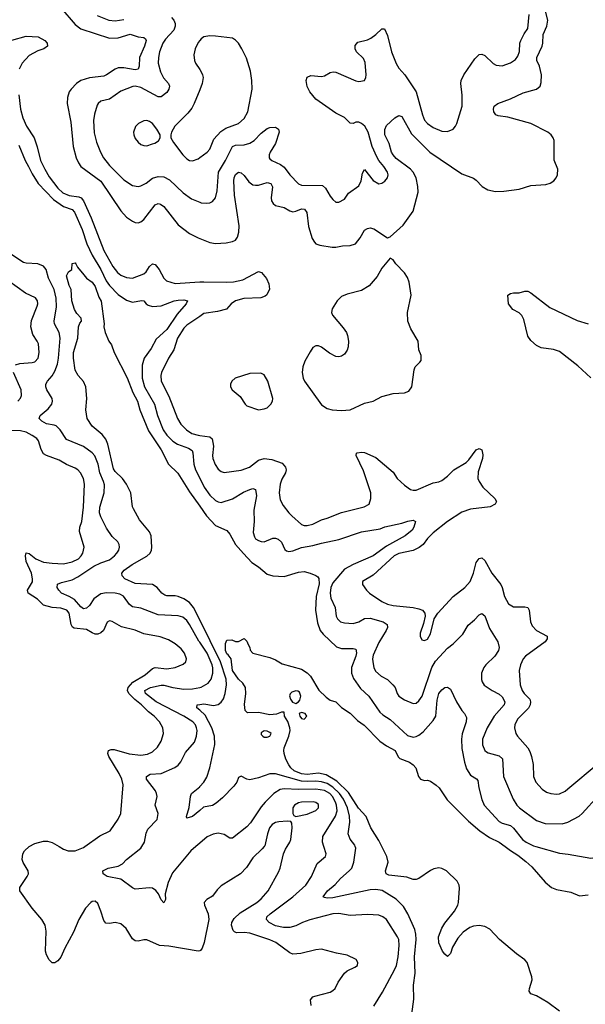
# Model space of a CAD drawing. Header units: inches. Extents: x 1834610 to 2027685, y 642842 to 774116.
# Tile 135 of 256: x 1868744 to 1872691, y 698898 to 705774. Entities that reach past the tile are written whole.
import ezdxf

# ---------------------------------------------------------------- set-up
doc = ezdxf.new("R2010")
doc.units = ezdxf.units.IN
doc.header["$MEASUREMENT"] = 0
for name, color, linetype in [('B8669', 7, 'Continuous'), ('B8679', 7, 'Continuous'), ('B8760', 7, 'Continuous'), ('B8770', 7, 'Continuous')]:
    doc.layers.add(name, color=color, linetype=linetype)

msp = doc.modelspace()

# ---------------------------------------------------------------- linework, layer by layer
at = {"layer": 'B8669', "color": 5}
for points, elevation in [([(1870000, 699271.7), (1869990, 699268.6), (1869784.1, 699304.1), (1869719, 699310), (1869630, 699348.6), (1869610, 699348.7), (1869570, 699338.7), (1869550, 699341.7), (1869530, 699356.2), (1869487.2, 699427.2), (1869450, 699460.5), (1869410.4, 699469.6), (1869370, 699462.7), (1869345.6, 699465.6), (1869330, 699484), (1869311, 699550), (1869290, 699602), (1869270, 699618.3), (1869250, 699616), (1869240.4, 699610), (1869202, 699570), (1869157.3, 699490), (1869118.5, 699401.5), (1869058.3, 699290), (1869031.5, 699228.5), (1869010, 699201.2), (1868990, 699189.2), (1868970, 699189.2), (1868950, 699209), (1868930, 699244), (1868925.1, 699270), (1868929.7, 699410), (1868921.7, 699450), (1868898.3, 699490), (1868829.8, 699570), (1868744.2, 699690), (1868745.6, 699714.4), (1868797, 699790), (1868804.5, 699810), (1868802.9, 699830), (1868768.8, 699888.8), (1868761.7, 699910), (1868766.4, 699950), (1868777.2, 699970), (1868809.1, 700000)], 580), ([(1869019.6, 700000), (1869050, 699982.6), (1869081, 699970), (1869130, 699970.3), (1869190, 699993.4), (1869199.2, 700000)], 580), ([(1869973.1, 700000), (1869938, 699970), (1869810, 699817.7), (1869779.1, 699750), (1869759.5, 699670), (1869760.7, 699630), (1869750, 699606), (1869730, 699628.7), (1869712, 699670), (1869692.9, 699692.9), (1869670, 699708.6), (1869650, 699711.7), (1869550, 699702.6), (1869530, 699711.3), (1869450, 699773.3), (1869354, 699790), (1869326, 699810), (1869324, 699830), (1869361.2, 699850), (1869430, 699863.2), (1869461.6, 699878.4), (1869490, 699910.2), (1869588.9, 699990), (1869595.2, 700000)], 560)]:
    msp.add_lwpolyline(points, dxfattribs=dict(at, elevation=elevation))
at = {"layer": 'B8679', "color": 5}
for points, elevation in [([(1870450.1, 700000), (1870436.9, 699983.1), (1870370, 699922), (1870327.3, 699852.7), (1870285.5, 699810), (1870150, 699725.4), (1870122.2, 699697.8), (1870090, 699654), (1870050.4, 699629.6), (1870030.8, 699610), (1870033.4, 699590), (1870058.7, 699530), (1870063.6, 699490), (1870031.3, 699330), (1870018.3, 699290), (1870006.4, 699273.6), (1870000, 699271.7)], 580), ([(1870776.9, 698890), (1870774, 698930), (1870789.5, 698950), (1870803.6, 698956.4), (1870910, 698984.4), (1870930, 698994.9), (1870945.1, 699010), (1870966.4, 699053.6), (1871010, 699116.3), (1871030, 699133), (1871083.2, 699156.8), (1871102, 699170), (1871104, 699190), (1871091.8, 699211.8), (1871030, 699241.6), (1870955.8, 699255.8), (1870850, 699284.2), (1870810, 699279.7), (1870706.7, 699253.3), (1870650, 699249.7), (1870630, 699257.3), (1870530.5, 699330.5), (1870490, 699349.8), (1870350, 699395.8), (1870310, 699400.3), (1870258, 699398), (1870243.5, 699403.5), (1870233.5, 699413.5), (1870222.6, 699450), (1870225.4, 699470), (1870241.2, 699498.8), (1870282.9, 699537.1), (1870398.3, 699610), (1870430, 699635.2), (1870478.7, 699690), (1870550, 699820.5), (1870562.3, 699850), (1870585.1, 699950), (1870598.5, 699981.5), (1870610.4, 700000)], 580), ([(1871215, 698885), (1871276.4, 698983.6), (1871360, 699140), (1871372.6, 699170), (1871384.3, 699230), (1871392.8, 699310), (1871388.7, 699350), (1871380.5, 699370), (1871302.7, 699490), (1871278.7, 699510), (1871250, 699521.4), (1871170, 699526), (1871050, 699519.4), (1870970, 699531.6), (1870930, 699531.4), (1870768.7, 699488.7), (1870717, 699470), (1870670, 699445.6), (1870630, 699434.3), (1870584.9, 699435.1), (1870530, 699447.2), (1870484, 699470), (1870465.7, 699490), (1870468.4, 699510), (1870491.1, 699530), (1870650.7, 699650), (1870739.8, 699730), (1870779.7, 699790), (1870819.3, 699880.7), (1870876.9, 699930), (1870882.6, 699950), (1870867.1, 700000)], 560), ([(1871481.5, 698830), (1871495.2, 698935.2), (1871491.7, 699031.7), (1871503.4, 699116.6), (1871499, 699230), (1871509.9, 699349.9), (1871509.3, 699389.2), (1871501.7, 699421.7), (1871453.3, 699530), (1871422.2, 699582.2), (1871370, 699631.7), (1871274.3, 699694.3), (1871230, 699699.9), (1871190, 699698.2), (1870930, 699641.5), (1870890, 699639.8), (1870870, 699643.6), (1870860.9, 699650), (1870892.8, 699690), (1870945, 699735), (1870982.6, 699777.4), (1871044.2, 699830), (1871060.8, 699850), (1871075.9, 699890), (1871088.8, 699990), (1871085.4, 700000)], 540), ([(1872510, 698849.8), (1872430, 698911.4), (1872350, 698956.8), (1872310, 698971.6), (1872299.2, 698990), (1872300.8, 699010), (1872319.8, 699070), (1872318, 699090), (1872286, 699190), (1872269.6, 699210), (1872210, 699251.1), (1872091.8, 699351.8), (1872024.3, 699424.3), (1871990, 699440.8), (1871950, 699448.6), (1871910, 699444.7), (1871884.3, 699435.7), (1871838.7, 699401.3), (1871800.6, 699359.4), (1871763.4, 699296.6), (1871750, 699254), (1871739.3, 699240.7), (1871730, 699233.2), (1871709.7, 699249.7), (1871695.1, 699270), (1871670, 699328.7), (1871666.3, 699370), (1871689.8, 699430), (1871710, 699464.9), (1871779.3, 699550), (1871800.8, 699590), (1871806.6, 699610), (1871812.9, 699710), (1871810.5, 699730.5), (1871797.5, 699757.5), (1871721.8, 699830), (1871690, 699846.9), (1871670, 699850.5), (1871634.9, 699845.1), (1871610, 699833.8), (1871530, 699778), (1871510, 699769.6), (1871490, 699769.6), (1871445.8, 699785.8), (1871321, 699801), (1871302, 699810), (1871296.9, 699830), (1871315.5, 699890), (1871305, 699930), (1871270.6, 700000)], 520), ([(1872131.2, 700000), (1872170, 699971.6), (1872220.6, 699940.6), (1872276.8, 699896.8), (1872318.6, 699858.6), (1872410, 699751.8), (1872454.1, 699714.1), (1872490, 699699.6), (1872590, 699682.7), (1872650, 699655.2), (1872710, 699663.5)], 520), ([(1872346.1, 700000), (1872510, 699954.2), (1872572.6, 699947.4), (1872730, 699919.5), (1872770, 699926.4), (1872794.3, 699945.7), (1872818, 699982), (1872825.1, 700000)], 540)]:
    msp.add_lwpolyline(points, dxfattribs=dict(at, elevation=elevation))
at = {"layer": 'B8760', "color": 5}
for points, elevation in [([(1869030, 705857.2), (1869130, 705740.2), (1869169.7, 705709.7), (1869370, 705644.8), (1869430, 705646.7), (1869514.2, 705674.2), (1869570, 705654), (1869609.1, 705649.1), (1869621.3, 705641.3), (1869626, 705630), (1869615.3, 705590), (1869579.5, 705510), (1869577.3, 705450), (1869571.4, 705428.6), (1869550, 705423.6), (1869470, 705438.8), (1869430, 705437.1), (1869409.2, 705430), (1869350, 705389), (1869330, 705381.1), (1869230, 705369), (1869170.8, 705349.2), (1869140.9, 705330), (1869102, 705290), (1869088.8, 705270), (1869076.9, 705230), (1869075.3, 705190), (1869099.8, 705059.8), (1869116.3, 704890), (1869137.9, 704810), (1869153.8, 704773.8), (1869171, 704750), (1869310, 704645.7), (1869450, 704439.6), (1869490, 704396.5), (1869530, 704367.4), (1869550, 704357.4), (1869570, 704355.2), (1869590, 704362.7), (1869610, 704378.6), (1869690, 704481.6), (1869710, 704491.3), (1869727, 704487), (1869750.2, 704470), (1869850, 704342.8), (1869930, 704281.7), (1869990, 704250.2), (1870000, 704246.4)], 620), ([(1869803.1, 705790), (1869819.6, 705770), (1869827.7, 705747.7), (1869829.3, 705730), (1869819.5, 705700.5), (1869762.1, 705637.9), (1869743.2, 705610), (1869719.5, 705550), (1869711.6, 705510), (1869710.9, 705470), (1869725.5, 705410), (1869747.9, 705367.9), (1869782.8, 705330), (1869789.2, 705310), (1869785, 705290), (1869770, 705265.1), (1869730, 705235.9), (1869710, 705236.2), (1869590, 705299.9), (1869550.2, 705309.8), (1869532.8, 705307.2), (1869450, 705275.5), (1869370, 705218.5), (1869310, 705205.1), (1869290.4, 705190), (1869283.5, 705176.5), (1869265.3, 705114.7), (1869258.6, 705070), (1869264.6, 704984.6), (1869280, 704920), (1869306.9, 704850), (1869329.2, 704810), (1869370, 704756.9), (1869470, 704656.5), (1869530, 704616.9), (1869569.8, 704610.2), (1869590, 704613.6), (1869626.6, 704633.4), (1869671.3, 704668.7), (1869710, 704679.7), (1869750, 704678), (1869790, 704655.5), (1869884.3, 704564.3), (1869942.7, 704522.7), (1870000, 704500.4)], 640), ([(1869284.6, 705804.6), (1869366.4, 705770), (1869410, 705767.3), (1869470, 705774.8)], 640), ([(1868690, 705631.7), (1868790, 705658.3), (1868873.7, 705653.7), (1868918.9, 705630), (1868934.6, 705610), (1868937.6, 705590), (1868913.4, 705570), (1868870, 705557.5), (1868810, 705525.3), (1868761.8, 705470), (1868740.7, 705430)], 580), ([(1870000, 705628.4), (1869990, 705616), (1869968.5, 705570), (1869959.3, 705530), (1869963.8, 705490), (1869970.4, 705470), (1870000, 705427.3)], 660), ([(1870000, 705284), (1869962.6, 705190), (1869944.1, 705155.9), (1869918.4, 705121.6), (1869826, 705030), (1869804, 704990), (1869798.8, 704970), (1869798.8, 704950), (1869817.3, 704917.3), (1869882.4, 704830), (1869910, 704802.4), (1869930, 704792.2), (1869950, 704788.7), (1869990, 704803.7), (1870000, 704811)], 660), ([(1868737.2, 705250), (1868750.1, 705150), (1868766.5, 705090), (1868791.6, 705030), (1868843.8, 704950), (1868866.5, 704886.5), (1868889.6, 704790), (1868918.3, 704730), (1868950, 704677.5), (1869010, 704598.9), (1869045.3, 704565.3), (1869090, 704546.4), (1869156.8, 704536.8), (1869172.1, 704530), (1869188.1, 704510), (1869241.6, 704390), (1869330, 704163.2), (1869394.8, 704050), (1869425.9, 704010), (1869450, 703991.5), (1869490, 703973.6), (1869530, 703969.4), (1869610, 704000.2), (1869626.6, 704013.3), (1869650, 704050.2), (1869670, 704069), (1869690, 704064.9), (1869717.5, 704030), (1869750.1, 703970.1), (1869769, 703950), (1869830, 703932.8), (1870000, 703942.8)], 580), ([(1868737.5, 704897.5), (1868781.6, 704790), (1868806.4, 704750), (1868830, 704698.6), (1868873.5, 704630), (1868979, 704519), (1869049.4, 704469.4), (1869109.6, 704449.6), (1869126.1, 704430), (1869179.7, 704310), (1869213.4, 704210), (1869249.4, 704129.4), (1869309.7, 704030), (1869348, 703950), (1869370, 703917.3), (1869430, 703854.2), (1869490, 703814.9), (1869530, 703802.7), (1869594.4, 703814.4), (1869610.2, 703810.2), (1869626.7, 703790), (1869640.9, 703780.9), (1869670, 703771.5), (1869730, 703775.4), (1869822.9, 703810), (1869850, 703816), (1869890, 703817.7), (1869915.5, 703810), (1869906.4, 703790), (1869842.7, 703717.3), (1869770, 703612), (1869695.7, 703544.3), (1869661.5, 703478.5), (1869612.3, 703410), (1869597.5, 703362.5), (1869599.4, 703270), (1869614.8, 703210), (1869685.2, 703090), (1869705.3, 703010), (1869744.4, 702910), (1869770, 702872.8), (1869812.8, 702830), (1869845.8, 702810), (1869922.1, 702782.1), (1869946.7, 702766.7), (1869952.4, 702750), (1869959.5, 702670), (1869970.8, 702630), (1870000, 702572.6)], 560), ([(1870000, 701427.7), (1869995.1, 701435.1), (1869930, 701549.8), (1869910, 701578.9), (1869881.9, 701601.9), (1869850, 701611.3), (1869710, 701618.5), (1869590, 701664.4), (1869530, 701674), (1869510, 701689.8), (1869468, 701748), (1869441.8, 701761.8), (1869409.9, 701769.9), (1869348.7, 701771.3), (1869310, 701765.6), (1869261.8, 701730), (1869230, 701684.4), (1869210, 701663.9), (1869190, 701660.8), (1869170, 701674.4), (1869125.9, 701725.9), (1869090, 701746.9), (1869035.1, 701770), (1869016, 701790), (1869005.4, 701810), (1869007.6, 701832.4), (1869035.7, 701844.3), (1869110, 701863.5), (1869150, 701884.2), (1869261.1, 701959), (1869310, 701981.9), (1869370, 702002.5), (1869405.1, 702030), (1869422.3, 702050), (1869435.1, 702070), (1869440.5, 702090), (1869437.6, 702110), (1869428.3, 702128.3), (1869390, 702165.6), (1869350, 702223), (1869310, 702303), (1869301.3, 702330), (1869302, 702370), (1869333.2, 702470), (1869334.7, 702525.3), (1869329.3, 702550), (1869304.2, 702610), (1869291.6, 702670), (1869268.7, 702728.7), (1869249.7, 702750), (1869190, 702793.8), (1869070, 702843.1), (1869026.5, 702910), (1868997.3, 702937.3), (1868983.7, 702943.7), (1868930, 702952.3), (1868897.4, 702970), (1868880.7, 702990), (1868887, 703010), (1868943.5, 703056.5), (1868968.3, 703090), (1868973, 703110), (1868971.3, 703130), (1868932.1, 703190), (1868926.2, 703210), (1868926.4, 703230), (1868937.4, 703250), (1868971.5, 703288.5), (1868990, 703320.7), (1869007.9, 703370), (1869015.1, 703410), (1869026.8, 703550), (1869019.4, 703590), (1868987.2, 703650), (1868983.7, 703670), (1869000.5, 703770), (1868997.3, 703830), (1868984.8, 703890), (1868945.9, 703970), (1868927.7, 704030), (1868910, 704054), (1868870, 704068.7), (1868790, 704073.5), (1868770, 704078.6), (1868660.3, 704150)], 560), ([(1870000, 701583.1), (1869957, 701670), (1869930, 701705.2), (1869890, 701729.9), (1869850, 701745.5), (1869830, 701750.4), (1869770, 701749.9), (1869755.7, 701755.7), (1869736.2, 701770), (1869702.4, 701810), (1869670, 701829.8), (1869550, 701838.2), (1869477.6, 701870), (1869458, 701890), (1869457.4, 701910), (1869472.6, 701930), (1869529.8, 701970), (1869630, 702027.8), (1869653.8, 702050), (1869663.2, 702070), (1869666.2, 702090), (1869662.2, 702170), (1869650, 702198.5), (1869580.8, 702280.8), (1869537.7, 702357.7), (1869531.7, 702371.7), (1869518.5, 702470), (1869489.9, 702530), (1869460.6, 702570), (1869410, 702618.2), (1869397.7, 702637.7), (1869359.9, 702810), (1869344.9, 702844.8), (1869318.4, 702878.4), (1869250, 702936.9), (1869214.7, 702990), (1869206.4, 703050), (1869212.4, 703130), (1869205.7, 703210), (1869190, 703248), (1869151.3, 703290), (1869130, 703326), (1869118.2, 703410), (1869119.8, 703450), (1869149.8, 703550), (1869155.4, 703630), (1869164.4, 703655.6), (1869176, 703670), (1869173.2, 703690), (1869142, 703722), (1869126.2, 703750), (1869108.7, 703811.3), (1869103.1, 703890), (1869090, 703917.2), (1869070, 703986), (1869085.6, 704014.4), (1869108, 704030), (1869110, 704071.3), (1869130, 704076), (1869136, 704070), (1869146.8, 704046.8), (1869192, 703992), (1869210.4, 703970.4), (1869250, 703940.7), (1869270, 703910.6), (1869296.5, 703836.5), (1869311.9, 703808.1), (1869332.7, 703650), (1869330.6, 703630), (1869340.5, 703590), (1869365.5, 703530), (1869383.9, 703503.9), (1869402.6, 703450), (1869494.5, 703274.5), (1869533, 703170), (1869565.7, 703110), (1869582.6, 703050), (1869642.6, 702902.6), (1869731.4, 702770), (1869783, 702670), (1869847.3, 702607.3), (1869930, 702477.3), (1870000, 702377)], 540), ([(1868715.2, 703364.8), (1868745.9, 703374.1), (1868830, 703380.2), (1868850, 703385.5), (1868872.1, 703410), (1868880.9, 703450), (1868874.2, 703510), (1868866.4, 703530), (1868835.6, 703575.6), (1868821, 703630), (1868825.2, 703674.8), (1868866.3, 703773.7), (1868870.8, 703790), (1868868.9, 703810), (1868853.2, 703833.2), (1868783.8, 703863.8), (1868667.9, 703947.9)], 580), ([(1870000, 703702.2), (1869910, 703640.7), (1869890, 703620.3), (1869845.9, 703550), (1869820.2, 703470), (1869782.3, 703410), (1869734.2, 703310), (1869729.2, 703290), (1869731.2, 703250), (1869784.6, 703144.6), (1869845.2, 702990), (1869869.2, 702950), (1869908.3, 702910), (1869945.6, 702885.6), (1869990, 702872.3), (1870000, 702871)], 580), ([(1868731.1, 703110), (1868749, 703131), (1868756.5, 703150), (1868753.7, 703190), (1868701.4, 703310)], 580), ([(1869199.2, 700000), (1869304.2, 700075.8), (1869374.5, 700110), (1869430, 700190.5), (1869449.7, 700230), (1869465, 700430), (1869456.7, 700470), (1869439.2, 700510), (1869364.9, 700630), (1869359.8, 700650), (1869364, 700670), (1869382.3, 700677.7), (1869402.8, 700677.2), (1869506.9, 700646.9), (1869590, 700638.8), (1869635.8, 700644.2), (1869670, 700661.5), (1869706.7, 700693.3), (1869730, 700735.5), (1869746.6, 700790), (1869743.9, 700830), (1869719.7, 700870), (1869683.1, 700910), (1869641.7, 700941.7), (1869593.9, 700990), (1869546.6, 701026.6), (1869516.6, 701056.6), (1869504.8, 701070), (1869496.7, 701090), (1869500.6, 701110), (1869532.8, 701147.2), (1869619.8, 701200.2), (1869670, 701243), (1869690, 701250.2), (1869770, 701241.7), (1869829.8, 701250.2), (1869885.7, 701274.3), (1869902.4, 701290), (1869908, 701310), (1869893.7, 701350), (1869870, 701381.3), (1869830, 701415.4), (1869783.3, 701443.3), (1869724.1, 701464.1), (1869610, 701485.6), (1869550, 701510.7), (1869454.5, 701534.5), (1869390, 701571.3), (1869370, 701575.6), (1869354, 701566), (1869328.7, 701510), (1869310, 701492.8), (1869290, 701483.1), (1869270, 701484.4), (1869250, 701492.3), (1869210, 701515.6), (1869125, 701525), (1869112.2, 701532.2), (1869102.1, 701550), (1869090, 701629.5), (1869073.1, 701650), (1869030, 701664.7), (1868970, 701669), (1868910, 701686.8), (1868867.1, 701727.1), (1868804, 701770), (1868798.7, 701790), (1868832.3, 701847.7), (1868834.1, 701870), (1868825.1, 701910), (1868789.9, 701990.1), (1868784.2, 702030), (1868789.8, 702050.2), (1868810, 702046.5), (1868856.5, 702010), (1868910, 701987.2), (1868970, 701978.1), (1869050, 701975.2), (1869110, 701988.6), (1869154.5, 702010), (1869173.6, 702030), (1869184.1, 702050), (1869192.7, 702090), (1869160.5, 702200.5), (1869164.2, 702230), (1869176.6, 702270), (1869188.4, 702370), (1869195.6, 702530), (1869188.4, 702570), (1869168.9, 702610), (1869150, 702630.9), (1869130, 702643.5), (1869070, 702667.3), (1869019.3, 702699.3), (1868930.8, 702730.8), (1868910, 702743.6), (1868893.2, 702773.2), (1868874.3, 702834.2), (1868863.1, 702850), (1868831.8, 702871.8), (1868790, 702893.2), (1868750, 702903.4), (1868610, 702908)], 580), ([(1869595.2, 700000), (1869614.3, 700030), (1869626.5, 700093.5), (1869638, 700122), (1869702.6, 700190), (1869710.9, 700230), (1869689.8, 700290), (1869702.6, 700350), (1869699.7, 700370), (1869690.9, 700390), (1869629.7, 700470), (1869627.8, 700490), (1869653.4, 700506.6), (1869730.4, 700509.6), (1869826.9, 700553.1), (1869850, 700568.9), (1869867.6, 700592.4), (1869902.1, 700657.9), (1869963.1, 700730), (1869977, 700770), (1869981.7, 700810), (1869978.7, 700830), (1869970.4, 700850.4), (1869952.9, 700870), (1869888.9, 700910), (1869697.4, 701010), (1869622, 701070), (1869618, 701090), (1869657.6, 701110), (1869730, 701126.8), (1869750, 701126.9), (1869813.4, 701110), (1869890, 701098.9), (1869950, 701101.2), (1870000, 701111.7)], 560), ([(1870000, 700951.6), (1869978.9, 700970), (1869982.7, 700990), (1870000, 700992.2)], 540), ([(1870000, 700252.7), (1869950, 700209.7), (1869910, 700198), (1869907, 700210), (1869927.3, 700272.7), (1869935.8, 700350), (1869942.4, 700370), (1870000, 700418.1)], 540), ([(1868809.1, 700000), (1868810, 700000.8), (1868850, 700021.5), (1868910, 700037.6), (1868937.3, 700037.3), (1868970, 700028.4), (1869019.6, 700000)], 580), ([(1870000, 700022.9), (1869973.1, 700000)], 560)]:
    msp.add_lwpolyline(points, dxfattribs=dict(at, elevation=elevation))
at = {"layer": 'B8760', "color": 5, "elevation": 660}
msp.add_lwpolyline([(1869630, 705069.7), (1869610, 705068), (1869573.4, 705050), (1869551.7, 705028.3), (1869537.6, 704990), (1869539.5, 704970), (1869550, 704944.9), (1869570, 704919.3), (1869590, 704903), (1869610, 704894.9), (1869630, 704894.4), (1869670, 704906.4), (1869687.8, 704912.2), (1869711.5, 704928.5), (1869725.2, 704950), (1869725.2, 704970), (1869700.5, 705010), (1869670, 705049.7), (1869650, 705064)], close=True, dxfattribs=at)
at = {"layer": 'B8770', "color": 5}
for points, elevation in [([(1870000, 704246.4), (1870070, 704219.4), (1870110, 704211.7), (1870184.4, 704215.6), (1870230, 704224.5), (1870250, 704234.6), (1870264.4, 704255.6), (1870272.2, 704290), (1870275, 704335), (1870242.9, 704550), (1870237.2, 704650), (1870239.5, 704670), (1870250, 704694.3), (1870270, 704710.2), (1870290, 704704.9), (1870310, 704685.5), (1870342.1, 704642.1), (1870370, 704621.7), (1870390, 704617.8), (1870410, 704619.8), (1870470, 704636.8), (1870496.5, 704630), (1870508.2, 704608.2), (1870498.6, 704530), (1870501.3, 704510), (1870511.8, 704490), (1870530, 704476.1), (1870590, 704462.6), (1870630, 704439), (1870650, 704432.4), (1870670, 704436.2), (1870710, 704454.7), (1870732, 704452), (1870748.7, 704428.7), (1870759.5, 704330), (1870785.9, 704245.9), (1870800.3, 704220.3), (1870810.4, 704210), (1870838.7, 704198.7), (1870925, 704185), (1870950, 704185.8), (1870995.9, 704195.9), (1871050, 704196.9), (1871087, 704210), (1871120.4, 704250), (1871150, 704305.3), (1871170, 704317.4), (1871190, 704320.3), (1871214.6, 704314.6), (1871310, 704251.3), (1871330, 704258), (1871419.5, 704340.5), (1871490, 704436.3), (1871523.6, 704570), (1871522, 704610), (1871510.2, 704670.2), (1871490, 704709.8), (1871470.8, 704730.8), (1871370, 704805.8), (1871350.4, 704830), (1871338.5, 704850), (1871321.6, 704910), (1871292.3, 704970), (1871292.1, 705007.9), (1871303.8, 705036.2), (1871360.9, 705090), (1871390, 705104.4), (1871410, 705098), (1871478.1, 704978.1), (1871605.8, 704850), (1871830, 704697.8), (1871910, 704667.1), (1871930, 704654.7), (1871972.2, 704610), (1872010, 704587.1), (1872064.9, 704575.1), (1872122.9, 704577.1), (1872230, 704591.6), (1872310, 704616.1), (1872416.3, 704623.7), (1872446.7, 704633.3), (1872470.7, 704649.3), (1872487.8, 704670), (1872496.9, 704690), (1872499.6, 704730), (1872474.1, 704794.1), (1872474.8, 704930), (1872467.7, 704950), (1872453.1, 704970), (1872429.7, 704990), (1872310, 705050.4), (1872150, 705094.9), (1872083.5, 705103.5), (1872067.8, 705110), (1872052.8, 705130), (1872049.6, 705150), (1872054, 705170), (1872079.5, 705190), (1872170, 705222.7), (1872256.8, 705263.2), (1872351.5, 705288.5), (1872375.4, 705310), (1872383.5, 705336.5), (1872384.6, 705390), (1872370.6, 705450), (1872352.2, 705490), (1872353.9, 705510), (1872390.5, 705590), (1872395, 705610), (1872396.1, 705670), (1872422.5, 705730), (1872429.9, 705770.1), (1872399.7, 705890)], 620), ([(1870000, 704500.4), (1870010, 704496.5), (1870047.6, 704492.4), (1870070, 704494.9), (1870090, 704505.5), (1870110, 704530.7), (1870121.8, 704578.2), (1870132.3, 704710), (1870181.1, 704790), (1870228.8, 704890), (1870250, 704897.1), (1870310, 704901.3), (1870350, 704912.2), (1870379.8, 704930), (1870430, 704982.6), (1870470, 705014.4), (1870490, 705022.4), (1870530, 705023), (1870550, 705010.8), (1870554, 704990), (1870530.1, 704909.9), (1870492.6, 704850), (1870484.7, 704830), (1870484.9, 704810), (1870490, 704802.4), (1870502.4, 704790), (1870562.9, 704762.9), (1870590, 704745.2), (1870630.2, 704690), (1870690, 704627.4), (1870710, 704618.3), (1870856.3, 704616.3), (1870878, 704598), (1870910, 704542), (1870930, 704518.8), (1870950, 704501), (1870970, 704501), (1871010, 704520.7), (1871038, 704562), (1871110, 704615.3), (1871126.2, 704650), (1871137, 704703), (1871150, 704727.7), (1871210, 704650.3), (1871250, 704628.9), (1871270, 704632.7), (1871292.3, 704647.7), (1871311, 704669), (1871316.3, 704690), (1871311.1, 704710), (1871285.4, 704750), (1871250.5, 704790.5), (1871236.2, 704816.2), (1871203.5, 704890), (1871174.6, 704990), (1871151.7, 705030), (1871130, 705048.4), (1871110, 705058), (1871090, 705058), (1871070, 705049), (1871050, 705052.3), (1871011.7, 705091.7), (1870950, 705122.6), (1870810, 705218.7), (1870769.6, 705270), (1870750, 705309), (1870743.7, 705350), (1870750, 705372), (1870776, 705384), (1870850, 705378), (1870870, 705381.6), (1870910, 705404.9), (1870930.4, 705410.4), (1870950, 705408), (1871090, 705348.4), (1871110, 705343.8), (1871149.4, 705350.6), (1871159.5, 705370), (1871162, 705390), (1871155.6, 705475.6), (1871142.3, 705502.3), (1871095.1, 705550), (1871085.1, 705570), (1871085.1, 705594.9), (1871102.9, 705617.1), (1871170, 705634.4), (1871193.9, 705646.1), (1871229.3, 705670), (1871270, 705710.8), (1871290, 705710.8), (1871310, 705664.7), (1871337.7, 705550), (1871370, 705468.2), (1871390, 705434.9), (1871432.4, 705390), (1871510.2, 705270), (1871553.8, 705110), (1871570, 705072.7), (1871590.4, 705050), (1871630, 705021.5), (1871690, 704997), (1871730, 704992.7), (1871769.6, 705010.4), (1871786, 705030), (1871794.5, 705050), (1871831.2, 705170), (1871832.1, 705247.9), (1871821.7, 705330), (1871824, 705350), (1871842.6, 705390), (1871919.8, 705500.2), (1871950, 705530.5), (1871970, 705532.7), (1871990, 705523.7), (1872048.1, 705468.1), (1872070, 705457), (1872110, 705453.1), (1872170, 705473.1), (1872203.2, 705496.8), (1872219.8, 705520.2), (1872232.9, 705552.9), (1872234.3, 705610), (1872241.1, 705630), (1872263.6, 705676.4), (1872290, 705714), (1872299.7, 705810)], 640), ([(1870000, 704811), (1870053, 704850), (1870070.9, 704870), (1870099.3, 704940.7), (1870146.4, 704993.6), (1870182.5, 705017.5), (1870271.3, 705050), (1870310, 705084.4), (1870336.5, 705130), (1870366.6, 705290), (1870364.8, 705350), (1870355.4, 705415.4), (1870326.6, 705506.6), (1870294.7, 705570), (1870270, 705609.5), (1870250, 705632), (1870230, 705644.5), (1870110, 705660.5), (1870070, 705660.7), (1870030, 705654), (1870010, 705640.9), (1870000, 705628.4)], 660), ([(1870000, 705427.3), (1870011.1, 705411.1), (1870018.9, 705390), (1870023.1, 705370), (1870018.3, 705330), (1870000, 705284)], 660), ([(1870000, 703942.8), (1870030, 703944.6), (1870190, 703941.1), (1870235.4, 703944.6), (1870301.4, 703958.6), (1870410, 704015.8), (1870430.8, 704010), (1870466.2, 703966.2), (1870482, 703930), (1870487.5, 703892.5), (1870468, 703852), (1870456.7, 703843.3), (1870427.2, 703832.8), (1870307.3, 703827.3), (1870250, 703811.9), (1870218.8, 703790), (1870187.8, 703752.2), (1870123.8, 703736.2), (1870030, 703722.7), (1870000, 703702.2)], 580), ([(1872730, 703272.3), (1872638, 703358), (1872510, 703456.3), (1872470, 703470.5), (1872382.8, 703482.8), (1872350, 703498.7), (1872310, 703533.7), (1872290, 703563.5), (1872261.6, 703681.6), (1872249, 703709), (1872230, 703726.3), (1872184.4, 703750), (1872156, 703790), (1872150, 703850.8), (1872170, 703862.8), (1872190, 703866.8), (1872230, 703866), (1872270, 703878.8), (1872290, 703878), (1872310, 703867.7), (1872444, 703764), (1872634.3, 703674.3), (1872710, 703649.4)], 580), ([(1870000, 702871), (1870070, 702862.3), (1870088, 702848), (1870096.2, 702796.2), (1870089.4, 702730), (1870091.7, 702710), (1870108.4, 702668.4), (1870130, 702635.6), (1870150, 702619.6), (1870170, 702613.4), (1870290, 702629.4), (1870348.2, 702650), (1870410, 702698.5), (1870450, 702710.2), (1870504.2, 702704.2), (1870576.4, 702676.4), (1870599.4, 702650), (1870603, 702630), (1870599, 702610), (1870574, 702566), (1870561.6, 702530), (1870555.2, 702470), (1870562.2, 702422.2), (1870581.8, 702381.8), (1870621.3, 702330), (1870642, 702310), (1870710, 702248.9), (1870730, 702241.5), (1870750, 702241.5), (1870790, 702251.6), (1870850, 702280.8), (1870890, 702292.4), (1870990, 702332.8), (1871147.5, 702372.5), (1871182, 702390), (1871195.1, 702430), (1871194.7, 702470), (1871143.2, 702623.2), (1871091.2, 702730), (1871093.8, 702746.2), (1871099, 702750), (1871130, 702754.3), (1871150, 702751.5), (1871230, 702716.9), (1871350, 702613.6), (1871378.9, 702570), (1871430, 702522.9), (1871470, 702494.7), (1871490, 702488.4), (1871510, 702488.4), (1871630, 702541.3), (1871670, 702546.4), (1871690, 702556.4), (1871730, 702586), (1871772.4, 702630), (1871858.7, 702681.3), (1871878.7, 702701.3), (1871930, 702770.3), (1871950, 702779.1), (1871970, 702771), (1871974.9, 702734.9), (1871973.1, 702710), (1871943.2, 702616.8), (1871941.7, 702570), (1871949.2, 702549.2), (1871976.5, 702510), (1872060.4, 702430), (1872070.4, 702410), (1872062, 702390), (1872027.9, 702372.1), (1871890, 702356.8), (1871830, 702336.4), (1871730, 702270.9), (1871630.2, 702190), (1871590, 702151.9), (1871559.7, 702110), (1871532.3, 702087.7), (1871490, 702068.7), (1871390, 702046.9), (1871356.2, 702030), (1871210, 701894.8), (1871137.3, 701850), (1871135.5, 701830), (1871163.1, 701790), (1871184.4, 701770), (1871270, 701712.4), (1871310, 701692.3), (1871350, 701682.7), (1871490, 701669.2), (1871530, 701660.8), (1871555.5, 701650), (1871570.5, 701630), (1871573.4, 701610), (1871561.7, 701558.3), (1871538.8, 701490), (1871538.8, 701470), (1871550, 701444.7), (1871570, 701438.8), (1871590, 701447.3), (1871610, 701486), (1871637, 701590), (1871662, 701630), (1871770, 701746), (1871850, 701808.9), (1871887.4, 701850), (1871909.8, 701910), (1871930, 701983.8), (1871950, 702012.4), (1871970, 702015.8), (1871990, 701998.4), (1872039.3, 701910), (1872102.2, 701830), (1872111.7, 701810), (1872126.3, 701746.3), (1872155, 701695), (1872190, 701674.3), (1872270, 701674.9), (1872290.5, 701670), (1872300.3, 701650), (1872307.7, 701570), (1872320.4, 701540.4), (1872349.5, 701509.5), (1872424.4, 701470), (1872424.6, 701450), (1872410.1, 701429.9), (1872272.8, 701330), (1872256.9, 701310), (1872239.1, 701270), (1872229.1, 701229.1), (1872237.5, 701130), (1872251.1, 701090), (1872263.5, 701070), (1872303.2, 701030), (1872308.8, 701010), (1872305.5, 700990), (1872293.8, 700966.2), (1872216.9, 700890), (1872198.6, 700850), (1872196.9, 700830), (1872206.7, 700790), (1872217.3, 700770), (1872289, 700690), (1872304.8, 700664.8), (1872316.5, 700630), (1872327.7, 700572.3), (1872329.4, 700490), (1872346.5, 700450), (1872390, 700401.7), (1872421, 700381), (1872450, 700370.2), (1872490, 700365.5), (1872510, 700369), (1872550, 700387.7), (1872570, 700402.7), (1872779.8, 700580.2)], 580), ([(1870000, 702572.6), (1870031.9, 702510), (1870070, 702453.7), (1870110, 702417.5), (1870130, 702407.2), (1870150, 702403.6), (1870230, 702427.7), (1870306.1, 702473.9), (1870350, 702493.5), (1870370, 702500.7), (1870390, 702494), (1870396.6, 702450), (1870376.8, 702350), (1870381.2, 702270), (1870372.2, 702192.2), (1870382.5, 702162.5), (1870390.2, 702150.2), (1870410, 702136.5), (1870430, 702130.3), (1870450, 702129.1), (1870510, 702153.2), (1870530, 702153), (1870546.8, 702146.8), (1870570, 702126.7), (1870594.3, 702074.3), (1870605.1, 702065.1), (1870621, 702061), (1870650, 702064.2), (1870710, 702089.5), (1870790, 702101.7), (1870850, 702119.5), (1870970, 702144.4), (1871130, 702198), (1871260, 702220), (1871292.7, 702232.7), (1871410, 702258.3), (1871452, 702272), (1871490, 702279.1), (1871506, 702270), (1871493.4, 702230), (1871482, 702210), (1871432.8, 702170), (1871303.2, 702096.8), (1871210, 702029.4), (1871070, 701969.5), (1871010, 701936.1), (1870930, 701841), (1870915.9, 701810), (1870910.1, 701770.1), (1870915.3, 701735.3), (1870944.4, 701670), (1870952.8, 701610), (1870960.9, 701590), (1870981.6, 701570), (1871010, 701561.3), (1871070, 701558.5), (1871110, 701569.5), (1871150, 701592.2), (1871190, 701596), (1871279.3, 701570), (1871309, 701550), (1871310.2, 701530), (1871302.2, 701510), (1871250, 701424.4), (1871210, 701336.2), (1871205.4, 701310), (1871207.5, 701290), (1871215.9, 701250), (1871226, 701226), (1871267.4, 701190), (1871310, 701165.6), (1871348.4, 701130), (1871364.6, 701110), (1871378.2, 701070), (1871390.8, 701050.8), (1871430, 701023.9), (1871490, 700998.7), (1871510, 701001.3), (1871530, 701018.7), (1871552.7, 701050), (1871621, 701250), (1871644.9, 701295.1), (1871730, 701386.2), (1871770, 701416.5), (1871837.2, 701482.8), (1871873.8, 701546.2), (1871917.2, 701582.8), (1871950, 701619.3), (1871970, 701628), (1871990, 701610.6), (1872023.4, 701523.4), (1872080.4, 701430), (1872090.5, 701390), (1872086.4, 701370), (1872059, 701330), (1871996, 701270), (1871982, 701250), (1871967.7, 701210), (1871966, 701166), (1871970.4, 701150), (1871986.3, 701126.3), (1872040.4, 701090), (1872090, 701063.9), (1872110, 701046), (1872130.2, 701010), (1872125.8, 700990), (1872055.8, 700910), (1872006.2, 700830), (1871972.8, 700750), (1871972.9, 700710), (1871988.8, 700670), (1872000.7, 700660.7), (1872013.5, 700653.5), (1872090, 700634), (1872113.2, 700613.2), (1872120.7, 700490), (1872187.7, 700330), (1872212.9, 700290), (1872231.8, 700270), (1872350, 700182), (1872410, 700160.2), (1872530, 700159.6), (1872570, 700170.3), (1872647.2, 700212.8), (1872669.8, 700230.2), (1872783.8, 700356.2)], 560), ([(1870000, 702377), (1870046.7, 702310), (1870110, 702242.6), (1870190, 702206.4), (1870210, 702182), (1870249.2, 702110), (1870305.6, 702045.6), (1870364.6, 701984.6), (1870410, 701954.4), (1870470, 701902.8), (1870510, 701891.1), (1870590, 701886), (1870690, 701917.4), (1870730, 701921.3), (1870770.4, 701910.4), (1870810, 701894), (1870823.4, 701883.4), (1870831.8, 701871.8), (1870833.7, 701833.7), (1870813.6, 701746.4), (1870808.9, 701650), (1870821.3, 701561.3), (1870840.5, 701510), (1870862.2, 701482.2), (1870954.1, 701394), (1870990, 701382.1), (1871070, 701383.6), (1871090, 701378), (1871093.7, 701353.7), (1871089.3, 701330), (1871058.5, 701250), (1871059.8, 701210), (1871073, 701173), (1871122.9, 701102.9), (1871180.1, 701050), (1871257.7, 700937.7), (1871278.9, 700918.9), (1871330, 700887.6), (1871450, 700775.7), (1871490, 700765), (1871510, 700768.6), (1871530, 700777.7), (1871558.8, 700801.2), (1871630, 700879.7), (1871648.4, 700910), (1871657.9, 701022.1), (1871670, 701068), (1871690, 701095.5), (1871710, 701110.7), (1871730, 701114), (1871750, 701099.1), (1871791.6, 701011.6), (1871830, 700950.4), (1871848.7, 700930), (1871862, 700902), (1871860.7, 700870), (1871832.3, 700787.7), (1871826.4, 700750), (1871830, 700684.9), (1871848.4, 700588.4), (1871862.5, 700542.5), (1871890, 700499.1), (1871932.4, 700472.4), (1871940.7, 700460.7), (1871948.2, 700410), (1871969.5, 700329.5), (1871986.4, 700290), (1872090, 700176.1), (1872110, 700163.1), (1872170, 700146.2), (1872189.6, 700129.6), (1872252.8, 700050), (1872279.1, 700030), (1872330, 700004.5), (1872346.1, 700000)], 540), ([(1870000, 700992.2), (1870030, 700996.1), (1870095.5, 700984.5), (1870127.8, 700992.2), (1870150, 701007.9), (1870167.2, 701032.8), (1870178, 701070), (1870186.6, 701130), (1870184, 701170), (1870144.9, 701290), (1870000, 701583.1)], 540), ([(1870000, 701111.7), (1870010, 701113.9), (1870058.5, 701141.5), (1870079.8, 701170), (1870092.6, 701210), (1870092.4, 701247.6), (1870087, 701270), (1870051.7, 701350), (1870000, 701427.7)], 560), ([(1871270.6, 700000), (1871250, 700041.7), (1871193.8, 700130), (1871161, 700210), (1871107.7, 700267.7), (1871038, 700378), (1870956.7, 700456.7), (1870881.5, 700501.5), (1870830, 700511.9), (1870750, 700503.7), (1870710, 700509), (1870659.8, 700530), (1870636.5, 700550), (1870622.4, 700570), (1870601.3, 700610), (1870589.1, 700650), (1870587.7, 700670), (1870590, 700690.3), (1870623, 700770), (1870630.8, 700810), (1870629.3, 700829.2), (1870614.1, 700874.1), (1870592.8, 700910), (1870590, 700938), (1870570, 700939.3), (1870535.1, 700924.9), (1870490, 700920.5), (1870410, 700935.6), (1870334.6, 700934.6), (1870318, 700950), (1870312.5, 700992.5), (1870322.7, 701070), (1870320.4, 701110), (1870301.4, 701141.4), (1870271.5, 701170), (1870228.2, 701230), (1870219.5, 701310), (1870199.3, 701339.3), (1870190, 701345.1), (1870181, 701370), (1870180.7, 701419.3), (1870190, 701441), (1870223.6, 701443.6), (1870250, 701432), (1870270, 701432), (1870310, 701454), (1870330, 701434), (1870338, 701410), (1870351, 701390), (1870351.3, 701371.3), (1870371.1, 701351.1), (1870490, 701321), (1870530, 701304), (1870576.1, 701276.1), (1870710, 701239), (1870750, 701213.7), (1870772.4, 701190), (1870832.2, 701092.2), (1870882.8, 701042.8), (1870910, 701022.8), (1870951, 701010), (1870990.4, 700970.4), (1871050, 700930.5), (1871100.7, 700880.7), (1871146.8, 700846.8), (1871257.2, 700737.2), (1871303, 700703), (1871364.9, 700670), (1871386.1, 700626.1), (1871395.9, 700615.9), (1871464, 700590), (1871490.5, 700570), (1871507.3, 700550), (1871526, 700490), (1871541, 700470), (1871570, 700462), (1871590, 700464.9), (1871610, 700456.3), (1871650, 700428.2), (1871670.2, 700410.2), (1871726.7, 700326.7), (1871876.3, 700176.3), (1871955.5, 700110), (1872023.6, 700063.6), (1872090.1, 700030.1), (1872131.2, 700000)], 520), ([(1870000, 700418.1), (1870001, 700419), (1870030, 700450.3), (1870050, 700484.4), (1870069.8, 700550), (1870106.5, 700713.5), (1870103.9, 700770), (1870085.7, 700830), (1870038.2, 700918.2), (1870000, 700951.6)], 540), ([(1871085.4, 700000), (1871082, 700010), (1871050, 700051.3), (1871037, 700090), (1871048.2, 700170), (1871046.6, 700213.4), (1871032, 700270), (1871004.2, 700330), (1870974.9, 700370), (1870930, 700415.6), (1870890, 700440.8), (1870850, 700452.9), (1870810, 700457.9), (1870750, 700453.8), (1870710, 700456.3), (1870530, 700508.6), (1870490, 700508.2), (1870410, 700480.5), (1870350, 700467), (1870329.6, 700469.6), (1870290, 700492.3), (1870270, 700481.2), (1870258.7, 700450), (1870238.2, 700421.7), (1870159.5, 700340.5), (1870116, 700304), (1870090, 700287.5), (1870025.5, 700274.6), (1870000, 700252.7)], 540), ([(1870867.1, 700000), (1870857.8, 700030), (1870860.3, 700070), (1870947.1, 700212.9), (1870959.2, 700250), (1870955.8, 700290), (1870948.4, 700310), (1870927.7, 700350), (1870907.7, 700370), (1870870, 700390.6), (1870810, 700401.5), (1870690, 700398.9), (1870590, 700403.2), (1870562.3, 700397.7), (1870517.6, 700370), (1870457.6, 700310), (1870430, 700277.3), (1870354.6, 700165.4), (1870330, 700138.2), (1870230, 700058.9), (1870210, 700058.9), (1870170, 700085.1), (1870130, 700094.2), (1870093.6, 700086.4), (1870052.4, 700067.6), (1870000, 700022.9)], 560), ([(1870610.4, 700000), (1870629.7, 700030), (1870636.4, 700050), (1870646, 700130), (1870642.7, 700162.7), (1870635.5, 700175.5), (1870610, 700178.4), (1870553.3, 700173.3), (1870530, 700167), (1870506.5, 700153.5), (1870487.8, 700130), (1870472.2, 700090), (1870454.4, 700005.6), (1870450.1, 700000)], 580)]:
    msp.add_lwpolyline(points, dxfattribs=dict(at, elevation=elevation))
for points, elevation in [([(1871330, 704108), (1871270, 704039.5), (1871238.2, 703981.8), (1871183.1, 703916.9), (1871130, 703882.8), (1871030, 703858.7), (1870990, 703841.3), (1870960.3, 703810), (1870925.6, 703754.4), (1870920.9, 703730), (1870926, 703710), (1871002.3, 703622.3), (1871023.5, 703590), (1871031, 703570), (1871037.8, 703530), (1871035.9, 703490), (1871030, 703467), (1871010, 703437.6), (1870990, 703423.9), (1870970, 703420.4), (1870950, 703423.5), (1870905.7, 703445.7), (1870850, 703488.2), (1870830, 703497.4), (1870810, 703496.9), (1870790, 703484.5), (1870770, 703455.1), (1870734.9, 703390), (1870718.9, 703350), (1870715.3, 703310), (1870722, 703270), (1870730.3, 703250), (1870850, 703083.7), (1870890, 703058.9), (1870924.7, 703050), (1870990, 703044.8), (1871050, 703049.5), (1871150, 703096.2), (1871210, 703111.6), (1871270, 703143.6), (1871350, 703163), (1871430, 703167.7), (1871459.6, 703180.4), (1871479.5, 703210), (1871495.6, 703330), (1871502.9, 703350), (1871537.2, 703382.8), (1871544.5, 703395.5), (1871544.5, 703430), (1871529.6, 703470), (1871524, 703530), (1871474.5, 703614.5), (1871452.4, 703670), (1871449.8, 703730), (1871476.4, 703850), (1871461.1, 703941.1), (1871450, 703973.2), (1871430, 704006.6), (1871369, 704070), (1871350, 704098)], 620), ([(1870425.6, 703305.6), (1870350, 703302.7), (1870248.7, 703271.3), (1870224, 703250), (1870214.8, 703230), (1870214.8, 703210), (1870227.7, 703190), (1870282.6, 703142.6), (1870316.5, 703090), (1870330, 703078.3), (1870410, 703050.6), (1870450, 703056.3), (1870470, 703064.9), (1870496.2, 703090), (1870507, 703110), (1870509.6, 703130), (1870475.1, 703250), (1870450, 703294)], 620), ([(1870670, 701087.3), (1870642, 701078), (1870632.5, 701067.5), (1870627.9, 701052.1), (1870633.6, 701030), (1870648.5, 701008.5), (1870670, 700999.7), (1870689.8, 701010.2), (1870698.1, 701021.9), (1870705.1, 701050), (1870697.4, 701077.4), (1870685.4, 701085.4)], 520), ([(1870710, 700937.4), (1870694, 700930), (1870698.4, 700910), (1870710, 700895.5), (1870730, 700890.6), (1870747, 700910), (1870737, 700930)], 520), ([(1870450, 700807.3), (1870430, 700795.1), (1870430, 700782.8), (1870440.7, 700770), (1870450, 700764.9), (1870470, 700764.9), (1870490, 700771.3), (1870498, 700790), (1870490, 700797), (1870470, 700807)], 540), ([(1870791.9, 700311.9), (1870710, 700309.8), (1870690, 700305.1), (1870661.3, 700290), (1870648.9, 700270), (1870650.4, 700230.4), (1870657.3, 700217.3), (1870670, 700210.7), (1870750, 700225.5), (1870810, 700252.7), (1870829.5, 700270), (1870830, 700293.6), (1870810, 700307.8)], 580)]:
    msp.add_lwpolyline(points, close=True, dxfattribs=dict(at, elevation=elevation))

doc.saveas('drawing.dxf')
